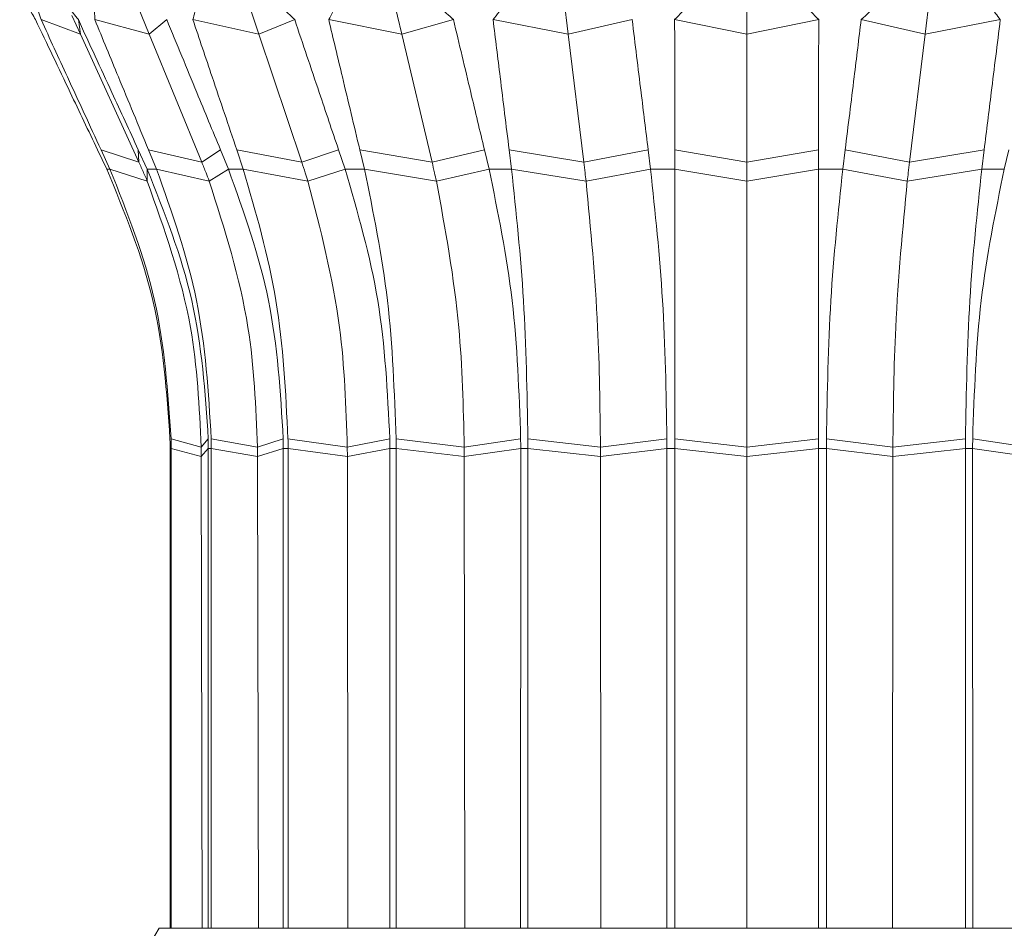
# Model space of a CAD drawing. Header units: millimetres. Extents: x -453 to 1924, y -67 to 428.
# Tile 67 of 73: x 1749 to 1780, y 173 to 201. Entities that reach past the tile are written whole.
import ezdxf

# ---------------------------------------------------------------- set-up
doc = ezdxf.new("R2010")
doc.units = ezdxf.units.MM

# ---------------------------------------------------------------- blocks, each defined once
blk = doc.blocks.new('Drawing View6')
at = {"color": 7, "linetype": 'Continuous', "lineweight": 18}
for p, q in [((-46.353, -11.307), (-45.883, -12.454)), ((-42.909, -11.307), (-42.525, -12.454)), ((-38.42, -11.307), (-38.149, -12.454)), ((-33.193, -11.307), (-33.053, -12.454)), ((-27.584, -11.307), (-27.584, -12.454)), ((-21.975, -11.307), (-22.115, -12.454)), ((-47.994, -12.454), (-49.197, -12.005)), ((-48.258, -11.875), (-47.994, -12.454)), ((-47.994, -12.454), (-48.055, -12.005)), ((-45.883, -12.454), (-47.552, -12.005)), ((-45.883, -12.454), (-45.347, -12.005)), ((-42.525, -12.454), (-44.547, -12.005)), ((-42.525, -12.454), (-41.428, -12.005)), ((-38.149, -12.454), (-40.386, -12.005)), ((-38.149, -12.454), (-36.566, -12.005)), ((-33.053, -12.454), (-35.353, -12.005)), ((-33.053, -12.454), (-31.091, -12.005)), ((-27.584, -12.454), (-29.79, -12.005)), ((-27.584, -12.454), (-25.378, -12.005)), ((-22.115, -12.454), (-24.076, -12.005)), ((-22.115, -12.454), (-19.815, -12.005)), ((-47.994, -12.454), (-46.201, -16.37)), ((-45.883, -12.454), (-44.276, -16.37)), ((-42.525, -12.454), (-41.213, -16.37)), ((-38.149, -12.454), (-37.221, -16.37)), ((-33.053, -12.454), (-32.572, -16.37)), ((-27.584, -12.454), (-27.584, -16.37)), ((-22.115, -12.454), (-22.595, -16.37)), ((-47.468, -15.994), (-47.186, -16.584)), ((-47.089, -16.584), (-47.361, -15.994)), ((-46.201, -16.37), (-47.361, -15.994)), ((-46.219, -15.994), (-45.948, -16.584)), ((-46.201, -16.37), (-46.219, -15.994)), ((-45.662, -16.584), (-45.906, -15.994)), ((-44.276, -16.37), (-45.906, -15.994)), ((-44.276, -16.37), (-43.701, -15.994)), ((-43.701, -15.994), (-43.458, -16.584)), ((-43.004, -16.584), (-43.203, -15.994)), ((-41.213, -16.37), (-43.203, -15.994)), ((-41.213, -16.37), (-40.085, -15.994)), ((-40.085, -15.994), (-39.886, -16.584)), ((-39.294, -16.584), (-39.435, -15.994)), ((-37.221, -16.37), (-39.435, -15.994)), ((-37.221, -16.37), (-35.617, -15.994)), ((-35.617, -15.994), (-35.476, -16.584)), ((-34.787, -16.584), (-34.86, -15.994)), ((-32.572, -16.37), (-34.86, -15.994)), ((-32.572, -16.37), (-30.601, -15.994)), ((-30.601, -15.994), (-30.528, -16.584)), ((-29.788, -16.584), (-29.788, -15.994)), ((-27.584, -16.37), (-29.788, -15.994)), ((-27.584, -16.37), (-25.379, -15.994)), ((-25.379, -16.584), (-25.379, -15.994)), ((-24.64, -16.584), (-24.567, -15.994)), ((-22.595, -16.37), (-24.567, -15.994)), ((-22.595, -16.37), (-20.308, -15.994)), ((-20.308, -15.994), (-20.381, -16.584)), ((-19.692, -16.584), (-19.551, -15.994)), ((-47.186, -16.584), (-47.089, -16.584)), ((-45.945, -16.953), (-47.089, -16.584)), ((-45.948, -16.584), (-45.662, -16.584)), ((-45.945, -16.953), (-45.948, -16.584)), ((-44.046, -16.953), (-45.662, -16.584)), ((-44.046, -16.953), (-43.458, -16.584)), ((-43.458, -16.584), (-43.004, -16.584)), ((-41.025, -16.953), (-43.004, -16.584)), ((-41.025, -16.953), (-39.886, -16.584)), ((-39.886, -16.584), (-39.294, -16.584)), ((-37.088, -16.953), (-39.294, -16.584)), ((-37.088, -16.953), (-35.476, -16.584)), ((-35.476, -16.584), (-34.787, -16.584)), ((-32.504, -16.953), (-34.787, -16.584)), ((-32.504, -16.953), (-30.528, -16.584)), ((-30.528, -16.584), (-29.788, -16.584)), ((-27.584, -16.953), (-29.788, -16.584)), ((-27.584, -16.953), (-25.379, -16.584)), ((-25.379, -16.584), (-24.64, -16.584)), ((-22.664, -16.953), (-24.64, -16.584)), ((-22.664, -16.953), (-20.381, -16.584)), ((-20.381, -16.584), (-19.692, -16.584)), ((-44.294, -25.107), (-45.217, -24.857)), ((-44.294, -25.107), (-44.076, -24.857)), ((-42.566, -25.107), (-43.984, -24.857)), ((-42.566, -25.107), (-41.78, -24.857)), ((-39.817, -25.107), (-41.634, -24.857)), ((-39.817, -25.107), (-38.516, -24.857)), ((-36.234, -25.107), (-38.325, -24.857)), ((-36.234, -25.107), (-34.507, -24.857)), ((-32.061, -25.107), (-34.285, -24.857)), ((-32.061, -25.107), (-30.027, -24.857)), ((-27.584, -25.107), (-29.788, -24.857)), ((-27.584, -25.107), (-25.379, -24.857)), ((-23.106, -25.107), (-25.141, -24.857)), ((-23.106, -25.107), (-20.883, -24.857)), ((-18.934, -25.107), (-20.661, -24.857)), ((-45.247, -25.148), (-45.215, -25.148)), ((-45.247, -25.148), (-45.247, -39.856)), ((-44.294, -25.393), (-45.215, -25.148)), ((-45.215, -39.856), (-45.215, -25.148)), ((-44.294, -25.107), (-44.294, -25.393)), ((-44.294, -25.393), (-44.074, -25.148)), ((-44.074, -25.148), (-44.075, -39.856)), ((-44.074, -25.148), (-43.982, -25.148)), ((-42.565, -25.393), (-43.982, -25.148)), ((-43.982, -39.856), (-43.982, -25.148)), ((-42.566, -25.107), (-42.565, -25.393)), ((-42.565, -25.393), (-41.778, -25.148)), ((-41.778, -25.148), (-41.779, -39.856)), ((-41.778, -25.148), (-41.632, -25.148)), ((-39.816, -25.393), (-41.632, -25.148)), ((-41.631, -39.856), (-41.632, -25.148)), ((-39.817, -25.107), (-39.816, -25.393)), ((-39.816, -25.393), (-38.515, -25.148)), ((-38.515, -25.148), (-38.516, -39.856)), ((-38.515, -25.148), (-38.324, -25.148)), ((-36.234, -25.393), (-38.324, -25.148)), ((-38.323, -39.856), (-38.324, -25.148)), ((-36.234, -25.107), (-36.234, -25.393)), ((-36.234, -25.393), (-34.506, -25.148)), ((-34.506, -25.148), (-34.508, -39.856)), ((-34.506, -25.148), (-34.285, -25.148)), ((-32.061, -25.393), (-34.285, -25.148)), ((-34.283, -39.856), (-34.285, -25.148)), ((-32.061, -25.107), (-32.061, -25.393)), ((-32.061, -25.393), (-30.026, -25.148)), ((-30.026, -25.148), (-30.028, -39.856)), ((-30.026, -25.148), (-29.788, -25.148)), ((-27.584, -25.393), (-29.788, -25.148)), ((-29.786, -39.856), (-29.788, -25.148)), ((-27.584, -25.107), (-27.584, -25.393)), ((-27.584, -25.393), (-25.379, -25.148)), ((-25.379, -25.148), (-25.381, -39.856)), ((-25.379, -25.148), (-25.142, -25.148)), ((-25.14, -39.856), (-25.142, -25.148)), ((-23.107, -25.393), (-25.142, -25.148)), ((-23.106, -25.107), (-23.107, -25.393)), ((-23.107, -25.393), (-20.883, -25.148)), ((-20.883, -25.148), (-20.885, -39.856)), ((-20.883, -25.148), (-20.662, -25.148)), ((-20.66, -39.856), (-20.662, -25.148)), ((-18.934, -25.393), (-20.662, -25.148)), ((-44.294, -25.393), (-44.266, -39.856)), ((-42.565, -25.393), (-42.541, -39.856)), ((-39.816, -25.393), (-39.796, -39.856)), ((-36.234, -25.393), (-36.219, -39.856)), ((-32.061, -25.393), (-32.054, -39.856)), ((-27.584, -25.393), (-27.584, -39.856)), ((-23.107, -25.393), (-23.114, -39.856)), ((-45.584, -39.856), (-48.299, -44.381)), ((-45.584, -39.856), (-9.584, -39.856)), ((-27.584, -39.856), (-29.786, -39.856)), ((-25.381, -39.856), (-27.584, -39.856))]:
    blk.add_line(p, q, dxfattribs=at)
for points, knots in [([(-49.851, -11.129), (-49.763, -11.293), (-49.606, -11.585), (-49.441, -11.877), (-49.368, -12.005)], [0, 0, 0, 0, 0.560003, 1, 1, 1, 1]), ([(-49.197, -12.005), (-49.247, -11.842), (-49.336, -11.55), (-49.416, -11.257), (-49.451, -11.129)], [0, 0, 0, 0, 0.559996, 1, 1, 1, 1]), ([(-48.734, -11.129), (-48.609, -11.293), (-48.386, -11.585), (-48.156, -11.877), (-48.055, -12.005)], [0, 0, 0, 0, 0.560003, 1, 1, 1, 1]), ([(-47.552, -12.005), (-47.556, -11.842), (-47.564, -11.55), (-47.562, -11.257), (-47.561, -11.129)], [0, 0, 0, 0, 0.559996, 1, 1, 1, 1]), ([(-44.547, -12.005), (-44.505, -11.842), (-44.43, -11.55), (-44.346, -11.257), (-44.309, -11.129)], [0, 0, 0, 0, 0.559996, 1, 1, 1, 1]), ([(-42.35, -11.129), (-42.178, -11.293), (-41.872, -11.585), (-41.564, -11.877), (-41.428, -12.005)], [0, 0, 0, 0, 0.560003, 1, 1, 1, 1]), ([(-40.386, -12.005), (-40.301, -11.842), (-40.149, -11.55), (-39.988, -11.257), (-39.918, -11.129)], [0, 0, 0, 0, 0.559996, 1, 1, 1, 1]), ([(-37.518, -11.129), (-37.34, -11.293), (-37.023, -11.585), (-36.705, -11.877), (-36.566, -12.005)], [0, 0, 0, 0, 0.560003, 1, 1, 1, 1]), ([(-35.353, -12.005), (-35.23, -11.842), (-35.011, -11.55), (-34.785, -11.257), (-34.685, -11.129)], [0, 0, 0, 0, 0.559996, 1, 1, 1, 1]), ([(-29.79, -12.005), (-29.638, -11.842), (-29.367, -11.55), (-29.091, -11.257), (-28.969, -11.129)], [0, 0, 0, 0, 0.559996, 1, 1, 1, 1]), ([(-25.378, -12.005), (-25.53, -11.842), (-25.801, -11.55), (-26.077, -11.257), (-26.199, -11.129)], [0, 0, 0, 0, 0.559996, 1, 1, 1, 1]), ([(-24.076, -12.005), (-23.906, -11.842), (-23.601, -11.55), (-23.294, -11.257), (-23.159, -11.129)], [0, 0, 0, 0, 0.5599959, 1, 1, 1, 1]), ([(-20.482, -11.129), (-20.356, -11.293), (-20.13, -11.585), (-19.912, -11.877), (-19.815, -12.005)], [0, 0, 0, 0, 0.560003, 1, 1, 1, 1]), ([(-49.368, -12.005), (-49.013, -12.75), (-48.38, -14.079), (-47.746, -15.409), (-47.468, -15.994)], [0, 0, 0, 0, 0.56, 1, 1, 1, 1]), ([(-47.361, -15.994), (-47.703, -15.249), (-48.316, -13.92), (-48.927, -12.59), (-49.197, -12.005)], [0, 0, 0, 0, 0.56, 1, 1, 1, 1]), ([(-48.055, -12.005), (-47.712, -12.75), (-47.101, -14.079), (-46.489, -15.409), (-46.219, -15.994)], [0, 0, 0, 0, 0.56, 1, 1, 1, 1]), ([(-45.906, -15.994), (-46.213, -15.249), (-46.762, -13.92), (-47.311, -12.59), (-47.552, -12.005)], [0, 0, 0, 0, 0.56, 1, 1, 1, 1]), ([(-45.347, -12.005), (-45.04, -12.75), (-44.492, -14.079), (-43.943, -15.409), (-43.701, -15.994)], [0, 0, 0, 0, 0.56, 1, 1, 1, 1]), ([(-43.203, -15.994), (-43.454, -15.249), (-43.902, -13.92), (-44.35, -12.59), (-44.547, -12.005)], [0, 0, 0, 0, 0.56, 1, 1, 1, 1]), ([(-41.428, -12.005), (-41.177, -12.75), (-40.73, -14.079), (-40.282, -15.409), (-40.085, -15.994)], [0, 0, 0, 0, 0.56, 1, 1, 1, 1]), ([(-39.435, -15.994), (-39.612, -15.249), (-39.929, -13.92), (-40.247, -12.59), (-40.386, -12.005)], [0, 0, 0, 0, 0.56, 1, 1, 1, 1]), ([(-36.566, -12.005), (-36.389, -12.75), (-36.073, -14.079), (-35.756, -15.409), (-35.617, -15.994)], [0, 0, 0, 0, 0.56, 1, 1, 1, 1]), ([(-34.86, -15.994), (-34.952, -15.249), (-35.116, -13.92), (-35.28, -12.59), (-35.353, -12.005)], [0, 0, 0, 0, 0.56, 1, 1, 1, 1]), ([(-31.091, -12.005), (-31, -12.75), (-30.837, -14.079), (-30.673, -15.409), (-30.601, -15.994)], [0, 0, 0, 0, 0.56, 1, 1, 1, 1]), ([(-29.788, -15.994), (-29.789, -15.249), (-29.789, -13.92), (-29.789, -12.59), (-29.79, -12.005)], [0, 0, 0, 0, 0.56, 1, 1, 1, 1]), ([(-25.378, -12.005), (-25.379, -12.75), (-25.379, -14.079), (-25.379, -15.409), (-25.379, -15.994)], [0, 0, 0, 0, 0.56, 1, 1, 1, 1]), ([(-24.567, -15.994), (-24.475, -15.249), (-24.311, -13.92), (-24.148, -12.59), (-24.076, -12.005)], [0, 0, 0, 0, 0.56, 1, 1, 1, 1]), ([(-19.815, -12.005), (-19.907, -12.75), (-20.072, -14.079), (-20.236, -15.409), (-20.308, -15.994)], [0, 0, 0, 0, 0.56, 1, 1, 1, 1]), ([(-47.186, -16.584), (-46.64, -17.91), (-45.547, -20.563), (-45.348, -23.425), (-45.249, -24.857)], [0, 0, 0, 0, 0.499992, 1, 1, 1, 1]), ([(-45.217, -24.857), (-45.314, -23.425), (-45.506, -20.563), (-46.561, -17.91), (-47.089, -16.584)], [0, 0, 0, 0, 0.500008, 1, 1, 1, 1]), ([(-46.201, -16.37), (-46.152, -16.478), (-46.065, -16.671), (-45.982, -16.867), (-45.945, -16.953)], [0, 0, 0, 0, 0.559999, 1, 1, 1, 1]), ([(-45.948, -16.584), (-45.42, -17.91), (-44.365, -20.563), (-44.172, -23.425), (-44.076, -24.857)], [0, 0, 0, 0, 0.499992, 1, 1, 1, 1]), ([(-43.984, -24.857), (-44.071, -23.425), (-44.243, -20.563), (-45.189, -17.91), (-45.662, -16.584)], [0, 0, 0, 0, 0.5000081, 1, 1, 1, 1]), ([(-44.276, -16.37), (-44.232, -16.478), (-44.153, -16.671), (-44.079, -16.867), (-44.046, -16.953)], [0, 0, 0, 0, 0.559999, 1, 1, 1, 1]), ([(-43.458, -16.584), (-42.985, -17.91), (-42.038, -20.563), (-41.866, -23.425), (-41.78, -24.857)], [0, 0, 0, 0, 0.499992, 1, 1, 1, 1]), ([(-41.634, -24.857), (-41.704, -23.425), (-41.845, -20.563), (-42.617, -17.91), (-43.004, -16.584)], [0, 0, 0, 0, 0.500008, 1, 1, 1, 1]), ([(-41.213, -16.37), (-41.177, -16.478), (-41.113, -16.671), (-41.052, -16.867), (-41.025, -16.953)], [0, 0, 0, 0, 0.559999, 1, 1, 1, 1]), ([(-39.886, -16.584), (-39.5, -17.91), (-38.727, -20.563), (-38.586, -23.425), (-38.516, -24.857)], [0, 0, 0, 0, 0.499992, 1, 1, 1, 1]), ([(-38.325, -24.857), (-38.375, -23.425), (-38.475, -20.563), (-39.021, -17.91), (-39.294, -16.584)], [0, 0, 0, 0, 0.500008, 1, 1, 1, 1]), ([(-37.221, -16.37), (-37.196, -16.478), (-37.15, -16.671), (-37.107, -16.867), (-37.088, -16.953)], [0, 0, 0, 0, 0.559999, 1, 1, 1, 1]), ([(-35.476, -16.584), (-35.203, -17.91), (-34.656, -20.563), (-34.557, -23.425), (-34.507, -24.857)], [0, 0, 0, 0, 0.499992, 1, 1, 1, 1]), ([(-34.285, -24.857), (-34.311, -23.425), (-34.363, -20.563), (-34.645, -17.91), (-34.787, -16.584)], [0, 0, 0, 0, 0.500008, 1, 1, 1, 1]), ([(-32.572, -16.37), (-32.559, -16.478), (-32.536, -16.671), (-32.514, -16.867), (-32.504, -16.953)], [0, 0, 0, 0, 0.5599988, 1, 1, 1, 1]), ([(-30.528, -16.584), (-30.387, -17.91), (-30.104, -20.563), (-30.052, -23.425), (-30.027, -24.857)], [0, 0, 0, 0, 0.499992, 1, 1, 1, 1]), ([(-29.788, -24.857), (-29.788, -23.425), (-29.789, -20.563), (-29.788, -17.91), (-29.788, -16.584)], [0, 0, 0, 0, 0.500008, 1, 1, 1, 1]), ([(-27.584, -16.37), (-27.584, -16.478), (-27.584, -16.671), (-27.584, -16.867), (-27.584, -16.953)], [0, 0, 0, 0, 0.559999, 1, 1, 1, 1]), ([(-25.379, -16.584), (-25.379, -17.91), (-25.379, -20.563), (-25.379, -23.425), (-25.379, -24.857)], [0, 0, 0, 0, 0.499992, 1, 1, 1, 1]), ([(-25.141, -24.857), (-25.116, -23.425), (-25.064, -20.563), (-24.781, -17.91), (-24.64, -16.584)], [0, 0, 0, 0, 0.500008, 1, 1, 1, 1]), ([(-22.595, -16.37), (-22.609, -16.478), (-22.632, -16.671), (-22.654, -16.867), (-22.664, -16.953)], [0, 0, 0, 0, 0.5599988, 1, 1, 1, 1]), ([(-20.381, -16.584), (-20.522, -17.91), (-20.805, -20.563), (-20.857, -23.425), (-20.883, -24.857)], [0, 0, 0, 0, 0.499992, 1, 1, 1, 1]), ([(-20.661, -24.857), (-20.611, -23.425), (-20.511, -20.563), (-19.965, -17.91), (-19.692, -16.584)], [0, 0, 0, 0, 0.500008, 1, 1, 1, 1]), ([(-45.945, -16.953), (-45.419, -18.43), (-44.48, -21.069), (-44.351, -23.873), (-44.294, -25.107)], [0, 0, 0, 0, 0.559793, 1, 1, 1, 1]), ([(-44.046, -16.953), (-43.575, -18.43), (-42.732, -21.069), (-42.617, -23.873), (-42.566, -25.107)], [0, 0, 0, 0, 0.559793, 1, 1, 1, 1]), ([(-41.025, -16.953), (-40.64, -18.43), (-39.952, -21.069), (-39.858, -23.873), (-39.817, -25.107)], [0, 0, 0, 0, 0.559793, 1, 1, 1, 1]), ([(-37.088, -16.953), (-36.816, -18.43), (-36.33, -21.069), (-36.263, -23.873), (-36.234, -25.107)], [0, 0, 0, 0, 0.559793, 1, 1, 1, 1]), ([(-32.504, -16.953), (-32.363, -18.43), (-32.111, -21.069), (-32.077, -23.873), (-32.061, -25.107)], [0, 0, 0, 0, 0.559793, 1, 1, 1, 1]), ([(-27.584, -16.953), (-27.584, -18.43), (-27.584, -21.069), (-27.584, -23.873), (-27.584, -25.107)], [0, 0, 0, 0, 0.559793, 1, 1, 1, 1]), ([(-22.664, -16.953), (-22.805, -18.43), (-23.057, -21.069), (-23.091, -23.873), (-23.106, -25.107)], [0, 0, 0, 0, 0.559793, 1, 1, 1, 1]), ([(-45.249, -24.857), (-45.248, -24.911), (-45.247, -25.008), (-45.247, -25.105), (-45.247, -25.148)], [0, 0, 0, 0, 0.560037, 1, 1, 1, 1]), ([(-45.215, -25.148), (-45.215, -25.093), (-45.216, -24.996), (-45.217, -24.899), (-45.217, -24.857)], [0, 0, 0, 0, 0.559963, 1, 1, 1, 1]), ([(-44.076, -24.857), (-44.076, -24.911), (-44.074, -25.008), (-44.074, -25.105), (-44.074, -25.148)], [0, 0, 0, 0, 0.560037, 1, 1, 1, 1]), ([(-43.982, -25.148), (-43.983, -25.093), (-43.983, -24.996), (-43.984, -24.899), (-43.984, -24.857)], [0, 0, 0, 0, 0.559963, 1, 1, 1, 1]), ([(-41.78, -24.857), (-41.779, -24.911), (-41.778, -25.008), (-41.778, -25.105), (-41.778, -25.148)], [0, 0, 0, 0, 0.560037, 1, 1, 1, 1]), ([(-41.632, -25.148), (-41.632, -25.093), (-41.632, -24.996), (-41.633, -24.899), (-41.634, -24.857)], [0, 0, 0, 0, 0.559963, 1, 1, 1, 1]), ([(-38.516, -24.857), (-38.515, -24.911), (-38.515, -25.008), (-38.515, -25.105), (-38.515, -25.148)], [0, 0, 0, 0, 0.560037, 1, 1, 1, 1]), ([(-38.324, -25.148), (-38.324, -25.093), (-38.325, -24.996), (-38.325, -24.899), (-38.325, -24.857)], [0, 0, 0, 0, 0.559963, 1, 1, 1, 1]), ([(-34.507, -24.857), (-34.507, -24.911), (-34.506, -25.008), (-34.506, -25.105), (-34.506, -25.148)], [0, 0, 0, 0, 0.560037, 1, 1, 1, 1]), ([(-34.285, -25.148), (-34.285, -25.093), (-34.285, -24.996), (-34.285, -24.899), (-34.285, -24.857)], [0, 0, 0, 0, 0.559963, 1, 1, 1, 1]), ([(-30.027, -24.857), (-30.026, -24.911), (-30.026, -25.008), (-30.026, -25.105), (-30.026, -25.148)], [0, 0, 0, 0, 0.560037, 1, 1, 1, 1]), ([(-29.788, -25.148), (-29.788, -25.093), (-29.788, -24.996), (-29.788, -24.899), (-29.788, -24.857)], [0, 0, 0, 0, 0.559963, 1, 1, 1, 1]), ([(-25.379, -24.857), (-25.379, -24.911), (-25.379, -25.008), (-25.379, -25.105), (-25.379, -25.148)], [0, 0, 0, 0, 0.560037, 1, 1, 1, 1]), ([(-25.142, -25.148), (-25.142, -25.093), (-25.142, -24.996), (-25.142, -24.899), (-25.141, -24.857)], [0, 0, 0, 0, 0.559963, 1, 1, 1, 1]), ([(-20.883, -24.857), (-20.883, -24.911), (-20.883, -25.008), (-20.883, -25.105), (-20.883, -25.148)], [0, 0, 0, 0, 0.560037, 1, 1, 1, 1]), ([(-20.662, -25.148), (-20.662, -25.093), (-20.662, -24.996), (-20.661, -24.899), (-20.661, -24.857)], [0, 0, 0, 0, 0.5599627, 1, 1, 1, 1])]:
    blk.add_open_spline(points, degree=3, knots=knots, dxfattribs=at)

msp = doc.modelspace()

# ---------------------------------------------------------------- block references
at = {"color": 7, "linetype": 'Continuous', "lineweight": 18}
msp.add_blockref('Drawing View6', (1799.228, 212.964), dxfattribs=at)

doc.saveas('drawing.dxf')
